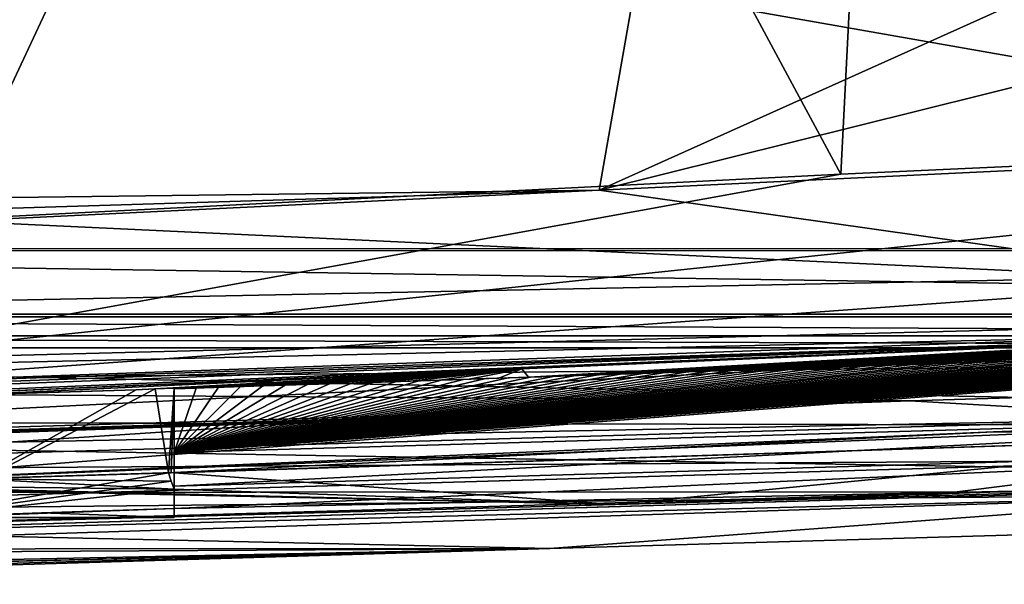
# Model space of a CAD drawing. Extents: x -200 to 200, y -702 to 625.
# Tile 72 of 256: x -142 to -118, y -702 to -688. Entities that reach past the tile are written whole.
import ezdxf

# ---------------------------------------------------------------- set-up
doc = ezdxf.new("R2010")
doc.units = 0
doc.header["$LTSCALE"] = 4.479492
for name, color, linetype in [('11', 7, 'CONTINUOUS'), ('123', 7, 'CONTINUOUS'), ('171', 7, 'CONTINUOUS'), ('205', 7, 'CONTINUOUS'), ('263', 7, 'CONTINUOUS'), ('28', 7, 'CONTINUOUS'), ('329', 7, 'CONTINUOUS'), ('33', 7, 'CONTINUOUS'), ('331', 7, 'CONTINUOUS'), ('352', 7, 'CONTINUOUS'), ('407', 7, 'CONTINUOUS'), ('423', 7, 'CONTINUOUS'), ('424', 7, 'CONTINUOUS'), ('449', 7, 'CONTINUOUS'), ('47', 7, 'CONTINUOUS'), ('52', 7, 'CONTINUOUS'), ('532', 7, 'CONTINUOUS'), ('546', 7, 'CONTINUOUS'), ('547', 7, 'CONTINUOUS'), ('550', 7, 'CONTINUOUS'), ('569', 7, 'CONTINUOUS'), ('573', 7, 'CONTINUOUS'), ('603', 7, 'CONTINUOUS'), ('605', 7, 'CONTINUOUS'), ('609', 7, 'CONTINUOUS'), ('614', 7, 'CONTINUOUS'), ('63', 7, 'CONTINUOUS'), ('642', 7, 'CONTINUOUS'), ('655', 7, 'CONTINUOUS'), ('684', 7, 'CONTINUOUS'), ('712', 7, 'CONTINUOUS'), ('82', 7, 'CONTINUOUS')]:
    doc.layers.add(name, color=color, linetype=linetype)

msp = doc.modelspace()

# ---------------------------------------------------------------- linework, layer by layer
at = {"layer": '11', "color": 7, "linetype": 'CONTINUOUS'}
for points in [[(-117.422, -699.276, -4.477), (-82.547, -698.365, -9.918), (-127.324, -699.604, 0.003), (-117.422, -699.276, -4.477)], [(-82.547, -698.365, -9.918), (-82.547, -698.365, -7.91), (-127.324, -699.604, 0.003), (-82.547, -698.365, -9.918)], [(-159.5, -700.494, 8.612), (-117.422, -699.276, -4.477), (-159.5, -700.494, 10.769), (-159.5, -700.494, 8.612)], [(-117.422, -699.276, -4.477), (-127.324, -699.604, 0.003), (-159.5, -700.494, 10.769), (-117.422, -699.276, -4.477)]]:
    msp.add_3dface(points, dxfattribs=at)
at = {"layer": '123', "color": 7, "linetype": 'CONTINUOUS'}
for points in [[(-120.757, -696.284, -3.709), (-121.295, -696.302, -3.581), (-121.042, -696.294, -1.642), (-120.757, -696.284, -3.709)], [(-120.757, -696.284, -3.709), (-121.042, -696.294, -1.642), (-120.41, -696.273, -1.791), (-120.757, -696.284, -3.709)], [(-120.218, -696.267, -3.836), (-120.757, -696.284, -3.709), (-120.41, -696.273, -1.791), (-120.218, -696.267, -3.836)], [(-120.218, -696.267, -3.836), (-120.41, -696.273, -1.791), (-119.79, -696.252, -1.935), (-120.218, -696.267, -3.836)], [(-119.679, -696.249, -3.962), (-120.218, -696.267, -3.836), (-119.79, -696.252, -1.935), (-119.679, -696.249, -3.962)], [(-119.679, -696.249, -3.962), (-119.79, -696.252, -1.935), (-119.184, -696.232, -2.075), (-119.679, -696.249, -3.962)], [(-119.14, -696.231, -4.087), (-119.679, -696.249, -3.962), (-119.184, -696.232, -2.075), (-119.14, -696.231, -4.087)], [(-118.601, -696.213, -4.211), (-119.184, -696.232, -2.075), (-118.594, -696.213, -2.21), (-118.601, -696.213, -4.211)], [(-118.601, -696.213, -4.211), (-119.14, -696.231, -4.087), (-119.184, -696.232, -2.075), (-118.601, -696.213, -4.211)], [(-118.061, -696.196, -4.333), (-118.601, -696.213, -4.211), (-118.594, -696.213, -2.21), (-118.061, -696.196, -4.333)], [(-118.061, -696.196, -4.333), (-118.594, -696.213, -2.21), (-118.018, -696.194, -2.341), (-118.061, -696.196, -4.333)], [(-117.522, -696.178, -4.455), (-118.061, -696.196, -4.333), (-118.018, -696.194, -2.341), (-117.522, -696.178, -4.455)], [(-128.272, -696.533, -1.814), (-128.679, -696.547, 0.294), (-127.961, -696.523, 0.1), (-128.272, -696.533, -1.814)], [(-127.737, -696.516, -1.957), (-128.272, -696.533, -1.814), (-127.961, -696.523, 0.1), (-127.737, -696.516, -1.957)], [(-127.201, -696.498, -2.098), (-127.961, -696.523, 0.1), (-127.243, -696.499, -0.092), (-127.201, -696.498, -2.098)], [(-127.201, -696.498, -2.098), (-127.737, -696.516, -1.957), (-127.961, -696.523, 0.1), (-127.201, -696.498, -2.098)], [(-126.666, -696.48, -2.238), (-127.243, -696.499, -0.092), (-126.523, -696.476, -0.282), (-126.666, -696.48, -2.238)], [(-126.666, -696.48, -2.238), (-127.201, -696.498, -2.098), (-127.243, -696.499, -0.092), (-126.666, -696.48, -2.238)], [(-126.13, -696.462, -2.377), (-126.666, -696.48, -2.238), (-126.523, -696.476, -0.282), (-126.13, -696.462, -2.377)], [(-126.13, -696.462, -2.377), (-126.523, -696.476, -0.282), (-125.804, -696.452, -0.468), (-126.13, -696.462, -2.377)], [(-125.594, -696.445, -2.516), (-126.13, -696.462, -2.377), (-125.804, -696.452, -0.468), (-125.594, -696.445, -2.516)], [(-125.057, -696.427, -2.653), (-125.804, -696.452, -0.468), (-125.094, -696.428, -0.65), (-125.057, -696.427, -2.653)], [(-125.057, -696.427, -2.653), (-125.594, -696.445, -2.516), (-125.804, -696.452, -0.468), (-125.057, -696.427, -2.653)], [(-124.521, -696.409, -2.788), (-125.094, -696.428, -0.65), (-124.39, -696.405, -0.828), (-124.521, -696.409, -2.788)], [(-124.521, -696.409, -2.788), (-125.057, -696.427, -2.653), (-125.094, -696.428, -0.65), (-124.521, -696.409, -2.788)], [(-123.984, -696.391, -2.923), (-124.521, -696.409, -2.788), (-124.39, -696.405, -0.828), (-123.984, -696.391, -2.923)], [(-123.984, -696.391, -2.923), (-124.39, -696.405, -0.828), (-123.697, -696.382, -1.001), (-123.984, -696.391, -2.923)], [(-123.447, -696.373, -3.057), (-123.984, -696.391, -2.923), (-123.697, -696.382, -1.001), (-123.447, -696.373, -3.057)], [(-123.447, -696.373, -3.057), (-123.697, -696.382, -1.001), (-123.016, -696.359, -1.168), (-123.447, -696.373, -3.057)], [(-122.909, -696.355, -3.19), (-123.447, -696.373, -3.057), (-123.016, -696.359, -1.168), (-122.909, -696.355, -3.19)], [(-122.371, -696.338, -3.321), (-123.016, -696.359, -1.168), (-122.346, -696.337, -1.331), (-122.371, -696.338, -3.321)], [(-122.371, -696.338, -3.321), (-122.909, -696.355, -3.19), (-123.016, -696.359, -1.168), (-122.371, -696.338, -3.321)], [(-121.834, -696.32, -3.451), (-122.371, -696.338, -3.321), (-122.346, -696.337, -1.331), (-121.834, -696.32, -3.451)], [(-121.834, -696.32, -3.451), (-122.346, -696.337, -1.331), (-121.688, -696.315, -1.489), (-121.834, -696.32, -3.451)], [(-121.295, -696.302, -3.581), (-121.834, -696.32, -3.451), (-121.688, -696.315, -1.489), (-121.295, -696.302, -3.581)], [(-121.295, -696.302, -3.581), (-121.688, -696.315, -1.489), (-121.042, -696.294, -1.642), (-121.295, -696.302, -3.581)], [(-135.199, -696.76, 0.138), (-135.73, -696.777, 0.296), (-135.703, -696.777, 2.325), (-135.199, -696.76, 0.138)], [(-135.199, -696.76, 0.138), (-135.703, -696.777, 2.325), (-135, -696.754, 2.111), (-135.199, -696.76, 0.138)], [(-134.668, -696.743, -0.019), (-135.199, -696.76, 0.138), (-135, -696.754, 2.111), (-134.668, -696.743, -0.019)], [(-134.668, -696.743, -0.019), (-135, -696.754, 2.111), (-134.301, -696.732, 1.9), (-134.668, -696.743, -0.019)], [(-134.137, -696.726, -0.174), (-134.668, -696.743, -0.019), (-134.301, -696.732, 1.9), (-134.137, -696.726, -0.174)], [(-133.605, -696.709, -0.329), (-134.301, -696.732, 1.9), (-133.604, -696.709, 1.693), (-133.605, -696.709, -0.329)], [(-133.605, -696.709, -0.329), (-134.137, -696.726, -0.174), (-134.301, -696.732, 1.9), (-133.605, -696.709, -0.329)], [(-133.074, -696.691, -0.482), (-133.605, -696.709, -0.329), (-133.604, -696.709, 1.693), (-133.074, -696.691, -0.482)], [(-133.074, -696.691, -0.482), (-133.604, -696.709, 1.693), (-132.908, -696.686, 1.488), (-133.074, -696.691, -0.482)], [(-132.541, -696.674, -0.635), (-133.074, -696.691, -0.482), (-132.908, -696.686, 1.488), (-132.541, -696.674, -0.635)], [(-132.541, -696.674, -0.635), (-132.908, -696.686, 1.488), (-132.211, -696.664, 1.285), (-132.541, -696.674, -0.635)], [(-132.009, -696.656, -0.786), (-132.541, -696.674, -0.635), (-132.211, -696.664, 1.285), (-132.009, -696.656, -0.786)], [(-131.476, -696.639, -0.936), (-132.211, -696.664, 1.285), (-131.512, -696.641, 1.084), (-131.476, -696.639, -0.936)], [(-131.476, -696.639, -0.936), (-132.009, -696.656, -0.786), (-132.211, -696.664, 1.285), (-131.476, -696.639, -0.936)], [(-130.942, -696.621, -1.085), (-131.512, -696.641, 1.084), (-130.81, -696.618, 0.884), (-130.942, -696.621, -1.085)], [(-130.942, -696.621, -1.085), (-131.476, -696.639, -0.936), (-131.512, -696.641, 1.084), (-130.942, -696.621, -1.085)], [(-130.409, -696.604, -1.233), (-130.942, -696.621, -1.085), (-130.81, -696.618, 0.884), (-130.409, -696.604, -1.233)], [(-130.409, -696.604, -1.233), (-130.81, -696.618, 0.884), (-130.103, -696.594, 0.686), (-130.409, -696.604, -1.233)], [(-129.875, -696.586, -1.38), (-130.409, -696.604, -1.233), (-130.103, -696.594, 0.686), (-129.875, -696.586, -1.38)], [(-129.341, -696.569, -1.526), (-130.103, -696.594, 0.686), (-129.393, -696.571, 0.489), (-129.341, -696.569, -1.526)], [(-129.341, -696.569, -1.526), (-129.875, -696.586, -1.38), (-130.103, -696.594, 0.686), (-129.341, -696.569, -1.526)], [(-128.807, -696.551, -1.67), (-129.393, -696.571, 0.489), (-128.679, -696.547, 0.294), (-128.807, -696.551, -1.67)], [(-128.807, -696.551, -1.67), (-129.341, -696.569, -1.526), (-129.393, -696.571, 0.489), (-128.807, -696.551, -1.67)], [(-128.272, -696.533, -1.814), (-128.807, -696.551, -1.67), (-128.679, -696.547, 0.294), (-128.272, -696.533, -1.814)], [(-137.849, -696.845, 0.937), (-137.849, -696.845, 2.992), (-137.128, -696.822, 2.765), (-137.849, -696.845, 0.937)], [(-137.32, -696.828, 0.775), (-137.849, -696.845, 0.937), (-137.128, -696.822, 2.765), (-137.32, -696.828, 0.775)], [(-136.79, -696.811, 0.614), (-137.32, -696.828, 0.775), (-137.128, -696.822, 2.765), (-136.79, -696.811, 0.614)], [(-136.79, -696.811, 0.614), (-137.128, -696.822, 2.765), (-136.412, -696.799, 2.543), (-136.79, -696.811, 0.614)], [(-136.26, -696.794, 0.454), (-136.79, -696.811, 0.614), (-136.412, -696.799, 2.543), (-136.26, -696.794, 0.454)], [(-136.26, -696.794, 0.454), (-136.412, -696.799, 2.543), (-135.703, -696.777, 2.325), (-136.26, -696.794, 0.454)], [(-135.73, -696.777, 0.296), (-136.26, -696.794, 0.454), (-135.703, -696.777, 2.325), (-135.73, -696.777, 0.296)]]:
    msp.add_3dface(points, dxfattribs=at)
at = {"layer": '171', "color": 7, "linetype": 'CONTINUOUS'}
for points in [[(-127.705, -692.114, 8.161), (-112.362, -691.378, 7.74), (-112.344, -694.287, 6.731), (-127.705, -692.114, 8.161)], [(-143.034, -692.853, 9.341), (-127.705, -692.114, 8.161), (-112.344, -694.287, 6.731), (-143.034, -692.853, 9.341)], [(-147.295, -696.795, 7.418), (-143.034, -692.853, 9.341), (-112.344, -694.287, 6.731), (-147.295, -696.795, 7.418)], [(-112.296, -695.617, 3.957), (-147.295, -696.795, 7.418), (-112.344, -694.287, 6.731), (-112.296, -695.617, 3.957)], [(-160.467, -697.334, 9.004), (-147.295, -696.795, 7.418), (-112.296, -695.617, 3.957), (-160.467, -697.334, 9.004)], [(-159.396, -697.392, 8.57), (-160.467, -697.334, 9.004), (-112.296, -695.617, 3.957), (-159.396, -697.392, 8.57)], [(-150.089, -697.195, 6.75), (-159.396, -697.392, 8.57), (-112.296, -695.617, 3.957), (-150.089, -697.195, 6.75)], [(-146.704, -697.106, 5.942), (-150.089, -697.195, 6.75), (-112.296, -695.617, 3.957), (-146.704, -697.106, 5.942)], [(-129.548, -696.369, 4.48), (-146.704, -697.106, 5.942), (-112.296, -695.617, 3.957), (-129.548, -696.369, 4.48)]]:
    msp.add_3dface(points, dxfattribs=at)
at = {"layer": '205', "color": 7, "linetype": 'CONTINUOUS'}
for points in [[(-143.739, -692.836, 11.423), (-121.94, -691.733, 9.913), (-150.421, -638.917, 10.997), (-143.739, -692.836, 11.423)], [(-150.421, -638.917, 10.997), (-121.94, -691.733, 9.913), (-119.302, -639.974, 7.074), (-150.421, -638.917, 10.997)], [(-121.94, -691.733, 9.913), (-90.003, -690.279, 10.492), (-119.302, -639.974, 7.074), (-121.94, -691.733, 9.913)], [(-119.302, -639.974, 7.074), (-90.003, -690.279, 10.492), (-88.575, -665.509, 8.513), (-119.302, -639.974, 7.074)]]:
    msp.add_3dface(points, dxfattribs=at)
at = {"layer": '263', "color": 7, "linetype": 'CONTINUOUS'}
for points in [[(-137.849, -698.845, 3.072), (-137.849, -696.829, 3.284), (-137.849, -696.845, 2.992), (-137.849, -698.845, 3.072)], [(-137.849, -696.845, 0.937), (-137.849, -699.912, 2.96), (-137.849, -696.845, 2.992), (-137.849, -696.845, 0.937)], [(-137.849, -698.365, 0.937), (-137.849, -699.912, 2.96), (-137.849, -696.845, 0.937), (-137.849, -698.365, 0.937)], [(-137.849, -699.912, 2.96), (-137.849, -699.239, 3.03), (-137.849, -696.845, 2.992), (-137.849, -699.912, 2.96)], [(-137.849, -696.845, 2.992), (-137.849, -699.239, 3.03), (-137.849, -698.848, 3.03), (-137.849, -696.845, 2.992)], [(-137.849, -698.845, 3.072), (-137.849, -696.845, 2.992), (-137.849, -698.848, 3.03), (-137.849, -698.845, 3.072)], [(-137.849, -699.166, 0.937), (-137.849, -699.912, 2.96), (-137.849, -698.365, 0.937), (-137.849, -699.166, 0.937)], [(-137.849, -699.166, -0.004), (-137.849, -699.166, 0.937), (-137.849, -698.365, -0.004), (-137.849, -699.166, -0.004)], [(-137.849, -698.365, -0.004), (-137.849, -699.166, 0.937), (-137.849, -698.365, 0.937), (-137.849, -698.365, -0.004)], [(-137.849, -699.7, 0.937), (-137.849, -699.912, 2.96), (-137.849, -699.166, 0.937), (-137.849, -699.7, 0.937)]]:
    msp.add_3dface(points, dxfattribs=at)
at = {"layer": '28', "color": 7, "linetype": 'CONTINUOUS'}
for points in [[(-118.559, -640.112, 5.02), (-143, -692.3, 9.32), (-147.514, -687.8, 9.693), (-118.559, -640.112, 5.02)], [(-127.705, -692.114, 8.161), (-143, -692.3, 9.32), (-118.559, -640.112, 5.02), (-127.705, -692.114, 8.161)], [(-112.355, -685.217, 7.365), (-127.705, -692.114, 8.161), (-118.559, -640.112, 5.02), (-112.355, -685.217, 7.365)], [(-112.359, -688.297, 7.552), (-127.705, -692.114, 8.161), (-112.355, -685.217, 7.365), (-112.359, -688.297, 7.552)], [(-112.362, -691.378, 7.74), (-127.705, -692.114, 8.161), (-112.359, -688.297, 7.552), (-112.362, -691.378, 7.74)], [(-143.034, -692.853, 9.341), (-143.009, -692.577, 9.33), (-127.705, -692.114, 8.161), (-143.034, -692.853, 9.341)], [(-143.009, -692.577, 9.33), (-143, -692.3, 9.32), (-127.705, -692.114, 8.161), (-143.009, -692.577, 9.33)]]:
    msp.add_3dface(points, dxfattribs=at)
at = {"layer": '329', "color": 7, "linetype": 'CONTINUOUS'}
for points in [[(-103.228, -697.361, -8.168), (-137.849, -698.365, -0.004), (-103.231, -697.361, -7.255), (-103.228, -697.361, -8.168)], [(-137.849, -698.365, -0.004), (-137.849, -698.365, 0.937), (-103.231, -697.361, -7.255), (-137.849, -698.365, -0.004)]]:
    msp.add_3dface(points, dxfattribs=at)
at = {"layer": '33', "color": 7, "linetype": 'CONTINUOUS'}
for points in [[(-137.849, -698.848, 3.03), (-127.324, -699.604, 0.003), (-110.428, -697.956, -3.906), (-137.849, -698.848, 3.03)], [(-127.324, -699.604, 0.003), (-82.547, -698.365, -7.91), (-110.428, -697.956, -3.906), (-127.324, -699.604, 0.003)], [(-137.98, -698.852, 3.071), (-142.596, -698.993, 4.55), (-137.914, -699.045, 3.051), (-137.98, -698.852, 3.071)], [(-137.849, -698.848, 3.03), (-137.849, -699.239, 3.03), (-127.324, -699.604, 0.003), (-137.849, -698.848, 3.03)], [(-159.5, -700.494, 10.769), (-127.324, -699.604, 0.003), (-155.209, -698.994, 9.068), (-159.5, -700.494, 10.769)], [(-155.209, -698.994, 9.068), (-127.324, -699.604, 0.003), (-147.185, -699.124, 6.111), (-155.209, -698.994, 9.068)], [(-147.185, -699.124, 6.111), (-137.849, -699.239, 3.03), (-142.596, -698.993, 4.55), (-147.185, -699.124, 6.111)], [(-137.849, -699.239, 3.03), (-137.914, -699.045, 3.051), (-142.596, -698.993, 4.55), (-137.849, -699.239, 3.03)], [(-127.324, -699.604, 0.003), (-137.849, -699.239, 3.03), (-147.185, -699.124, 6.111), (-127.324, -699.604, 0.003)]]:
    msp.add_3dface(points, dxfattribs=at)
at = {"layer": '331', "color": 7, "linetype": 'CONTINUOUS'}
for points in [[(-129.548, -696.369, 4.48), (-112.296, -695.617, 3.957), (-129.393, -696.571, 0.489), (-129.548, -696.369, 4.48)], [(-129.393, -696.571, 0.489), (-112.296, -695.617, 3.957), (-128.679, -696.547, 0.294), (-129.393, -696.571, 0.489)], [(-128.679, -696.547, 0.294), (-112.296, -695.617, 3.957), (-127.961, -696.523, 0.1), (-128.679, -696.547, 0.294)], [(-127.961, -696.523, 0.1), (-112.296, -695.617, 3.957), (-127.243, -696.499, -0.092), (-127.961, -696.523, 0.1)], [(-127.243, -696.499, -0.092), (-112.296, -695.617, 3.957), (-126.523, -696.476, -0.282), (-127.243, -696.499, -0.092)], [(-126.523, -696.476, -0.282), (-112.296, -695.617, 3.957), (-125.804, -696.452, -0.468), (-126.523, -696.476, -0.282)], [(-125.804, -696.452, -0.468), (-112.296, -695.617, 3.957), (-125.094, -696.428, -0.65), (-125.804, -696.452, -0.468)], [(-125.094, -696.428, -0.65), (-112.296, -695.617, 3.957), (-124.39, -696.405, -0.828), (-125.094, -696.428, -0.65)], [(-124.39, -696.405, -0.828), (-112.296, -695.617, 3.957), (-123.697, -696.382, -1.001), (-124.39, -696.405, -0.828)], [(-123.697, -696.382, -1.001), (-112.296, -695.617, 3.957), (-123.016, -696.359, -1.168), (-123.697, -696.382, -1.001)], [(-123.016, -696.359, -1.168), (-112.296, -695.617, 3.957), (-122.346, -696.337, -1.331), (-123.016, -696.359, -1.168)], [(-122.346, -696.337, -1.331), (-112.296, -695.617, 3.957), (-121.688, -696.315, -1.489), (-122.346, -696.337, -1.331)], [(-121.688, -696.315, -1.489), (-112.296, -695.617, 3.957), (-121.042, -696.294, -1.642), (-121.688, -696.315, -1.489)], [(-121.042, -696.294, -1.642), (-112.296, -695.617, 3.957), (-120.41, -696.273, -1.791), (-121.042, -696.294, -1.642)], [(-120.41, -696.273, -1.791), (-112.296, -695.617, 3.957), (-119.79, -696.252, -1.935), (-120.41, -696.273, -1.791)], [(-119.79, -696.252, -1.935), (-112.296, -695.617, 3.957), (-119.184, -696.232, -2.075), (-119.79, -696.252, -1.935)], [(-119.184, -696.232, -2.075), (-112.296, -695.617, 3.957), (-118.594, -696.213, -2.21), (-119.184, -696.232, -2.075)], [(-118.594, -696.213, -2.21), (-112.296, -695.617, 3.957), (-118.018, -696.194, -2.341), (-118.594, -696.213, -2.21)], [(-146.704, -697.106, 5.942), (-129.548, -696.369, 4.48), (-142.742, -696.993, 4.584), (-146.704, -697.106, 5.942)], [(-129.548, -696.369, 4.48), (-138.754, -696.873, 3.279), (-142.742, -696.993, 4.584), (-129.548, -696.369, 4.48)], [(-129.548, -696.369, 4.48), (-138.301, -696.851, 3.281), (-138.754, -696.873, 3.279), (-129.548, -696.369, 4.48)], [(-129.548, -696.369, 4.48), (-137.849, -696.829, 3.284), (-138.301, -696.851, 3.281), (-129.548, -696.369, 4.48)], [(-137.849, -696.829, 3.284), (-129.548, -696.369, 4.48), (-137.128, -696.822, 2.765), (-137.849, -696.829, 3.284)], [(-137.128, -696.822, 2.765), (-129.548, -696.369, 4.48), (-136.412, -696.799, 2.543), (-137.128, -696.822, 2.765)], [(-136.412, -696.799, 2.543), (-129.548, -696.369, 4.48), (-135.703, -696.777, 2.325), (-136.412, -696.799, 2.543)], [(-135.703, -696.777, 2.325), (-129.548, -696.369, 4.48), (-135, -696.754, 2.111), (-135.703, -696.777, 2.325)], [(-135, -696.754, 2.111), (-129.548, -696.369, 4.48), (-134.301, -696.732, 1.9), (-135, -696.754, 2.111)], [(-134.301, -696.732, 1.9), (-129.548, -696.369, 4.48), (-133.604, -696.709, 1.693), (-134.301, -696.732, 1.9)], [(-133.604, -696.709, 1.693), (-129.548, -696.369, 4.48), (-132.908, -696.686, 1.488), (-133.604, -696.709, 1.693)], [(-132.908, -696.686, 1.488), (-129.548, -696.369, 4.48), (-132.211, -696.664, 1.285), (-132.908, -696.686, 1.488)], [(-132.211, -696.664, 1.285), (-129.548, -696.369, 4.48), (-131.512, -696.641, 1.084), (-132.211, -696.664, 1.285)], [(-131.512, -696.641, 1.084), (-129.548, -696.369, 4.48), (-130.81, -696.618, 0.884), (-131.512, -696.641, 1.084)], [(-130.81, -696.618, 0.884), (-129.548, -696.369, 4.48), (-130.103, -696.594, 0.686), (-130.81, -696.618, 0.884)], [(-130.103, -696.594, 0.686), (-129.548, -696.369, 4.48), (-129.393, -696.571, 0.489), (-130.103, -696.594, 0.686)], [(-137.849, -696.845, 2.992), (-137.849, -696.829, 3.284), (-137.128, -696.822, 2.765), (-137.849, -696.845, 2.992)]]:
    msp.add_3dface(points, dxfattribs=at)
at = {"layer": '352', "color": 7, "linetype": 'CONTINUOUS'}
for points in [[(-103.219, -698.161, -7.257), (-137.849, -699.7, 0.937), (-137.849, -699.166, 0.937), (-103.219, -698.161, -7.257)], [(-117.422, -699.276, -4.477), (-137.849, -699.7, 0.937), (-103.219, -698.161, -7.257), (-117.422, -699.276, -4.477)], [(-159.5, -700.494, 8.612), (-137.849, -699.7, 0.937), (-117.422, -699.276, -4.477), (-159.5, -700.494, 8.612)], [(-141.007, -699.804, 1.929), (-137.849, -699.7, 0.937), (-159.5, -700.494, 8.612), (-141.007, -699.804, 1.929)], [(-144.153, -699.912, 2.96), (-141.007, -699.804, 1.929), (-159.5, -700.494, 8.612), (-144.153, -699.912, 2.96)]]:
    msp.add_3dface(points, dxfattribs=at)
at = {"layer": '407', "color": 7, "linetype": 'CONTINUOUS'}
msp.add_3dface([(-138.754, -696.873, 3.279), (-141.902, -696.969, 3.269), (-142.742, -696.993, 4.584), (-138.754, -696.873, 3.279)], dxfattribs=at)
at = {"layer": '423', "color": 7, "linetype": 'CONTINUOUS'}
for points in [[(-137.849, -699.166, -0.004), (-137.849, -698.365, -0.004), (-103.228, -697.361, -8.168), (-137.849, -699.166, -0.004)], [(-103.216, -698.161, -8.17), (-137.849, -699.166, -0.004), (-103.228, -697.361, -8.168), (-103.216, -698.161, -8.17)]]:
    msp.add_3dface(points, dxfattribs=at)
at = {"layer": '424', "color": 7, "linetype": 'CONTINUOUS'}
for points in [[(-103.407, -695.745, -7.225), (-137.849, -698.365, 0.937), (-103.952, -695.761, -7.133), (-103.407, -695.745, -7.225)], [(-137.849, -698.365, 0.937), (-103.407, -695.745, -7.225), (-103.231, -697.361, -7.255), (-137.849, -698.365, 0.937)], [(-103.952, -695.761, -7.133), (-137.849, -698.365, 0.937), (-104.497, -695.776, -7.039), (-103.952, -695.761, -7.133)], [(-104.497, -695.776, -7.039), (-137.849, -698.365, 0.937), (-105.042, -695.792, -6.944), (-104.497, -695.776, -7.039)], [(-105.042, -695.792, -6.944), (-137.849, -698.365, 0.937), (-105.587, -695.808, -6.848), (-105.042, -695.792, -6.944)], [(-105.587, -695.808, -6.848), (-137.849, -698.365, 0.937), (-106.132, -695.824, -6.751), (-105.587, -695.808, -6.848)], [(-106.132, -695.824, -6.751), (-137.849, -698.365, 0.937), (-106.676, -695.84, -6.653), (-106.132, -695.824, -6.751)], [(-106.676, -695.84, -6.653), (-137.849, -698.365, 0.937), (-107.221, -695.856, -6.553), (-106.676, -695.84, -6.653)], [(-107.221, -695.856, -6.553), (-137.849, -698.365, 0.937), (-107.765, -695.872, -6.453), (-107.221, -695.856, -6.553)], [(-107.765, -695.872, -6.453), (-137.849, -698.365, 0.937), (-108.309, -695.888, -6.351), (-107.765, -695.872, -6.453)], [(-108.309, -695.888, -6.351), (-137.849, -698.365, 0.937), (-108.853, -695.905, -6.249), (-108.309, -695.888, -6.351)], [(-108.853, -695.905, -6.249), (-137.849, -698.365, 0.937), (-109.396, -695.921, -6.145), (-108.853, -695.905, -6.249)], [(-109.396, -695.921, -6.145), (-137.849, -698.365, 0.937), (-109.94, -695.938, -6.04), (-109.396, -695.921, -6.145)], [(-109.94, -695.938, -6.04), (-137.849, -698.365, 0.937), (-110.483, -695.955, -5.934), (-109.94, -695.938, -6.04)], [(-110.483, -695.955, -5.934), (-137.849, -698.365, 0.937), (-111.026, -695.971, -5.827), (-110.483, -695.955, -5.934)], [(-111.026, -695.971, -5.827), (-137.849, -698.365, 0.937), (-111.568, -695.988, -5.718), (-111.026, -695.971, -5.827)], [(-111.568, -695.988, -5.718), (-137.849, -698.365, 0.937), (-112.111, -696.005, -5.609), (-111.568, -695.988, -5.718)], [(-112.111, -696.005, -5.609), (-137.849, -698.365, 0.937), (-112.653, -696.022, -5.499), (-112.111, -696.005, -5.609)], [(-112.653, -696.022, -5.499), (-137.849, -698.365, 0.937), (-113.195, -696.039, -5.387), (-112.653, -696.022, -5.499)], [(-113.195, -696.039, -5.387), (-137.849, -698.365, 0.937), (-113.736, -696.057, -5.274), (-113.195, -696.039, -5.387)], [(-113.736, -696.057, -5.274), (-137.849, -698.365, 0.937), (-114.278, -696.074, -5.161), (-113.736, -696.057, -5.274)], [(-114.278, -696.074, -5.161), (-137.849, -698.365, 0.937), (-114.819, -696.091, -5.046), (-114.278, -696.074, -5.161)], [(-114.819, -696.091, -5.046), (-137.849, -698.365, 0.937), (-115.36, -696.108, -4.93), (-114.819, -696.091, -5.046)], [(-115.36, -696.108, -4.93), (-137.849, -698.365, 0.937), (-115.901, -696.126, -4.813), (-115.36, -696.108, -4.93)], [(-115.901, -696.126, -4.813), (-137.849, -698.365, 0.937), (-116.441, -696.143, -4.694), (-115.901, -696.126, -4.813)], [(-116.441, -696.143, -4.694), (-137.849, -698.365, 0.937), (-116.982, -696.161, -4.575), (-116.441, -696.143, -4.694)], [(-116.982, -696.161, -4.575), (-137.849, -698.365, 0.937), (-117.522, -696.178, -4.455), (-116.982, -696.161, -4.575)], [(-117.522, -696.178, -4.455), (-137.849, -698.365, 0.937), (-118.061, -696.196, -4.333), (-117.522, -696.178, -4.455)], [(-118.061, -696.196, -4.333), (-137.849, -698.365, 0.937), (-118.601, -696.213, -4.211), (-118.061, -696.196, -4.333)], [(-118.601, -696.213, -4.211), (-137.849, -698.365, 0.937), (-119.14, -696.231, -4.087), (-118.601, -696.213, -4.211)], [(-119.14, -696.231, -4.087), (-137.849, -698.365, 0.937), (-119.679, -696.249, -3.962), (-119.14, -696.231, -4.087)], [(-119.679, -696.249, -3.962), (-137.849, -698.365, 0.937), (-120.218, -696.267, -3.836), (-119.679, -696.249, -3.962)], [(-120.218, -696.267, -3.836), (-137.849, -698.365, 0.937), (-120.757, -696.284, -3.709), (-120.218, -696.267, -3.836)], [(-120.757, -696.284, -3.709), (-137.849, -698.365, 0.937), (-121.295, -696.302, -3.581), (-120.757, -696.284, -3.709)], [(-121.295, -696.302, -3.581), (-137.849, -698.365, 0.937), (-121.834, -696.32, -3.451), (-121.295, -696.302, -3.581)], [(-121.834, -696.32, -3.451), (-137.849, -698.365, 0.937), (-122.371, -696.338, -3.321), (-121.834, -696.32, -3.451)], [(-122.371, -696.338, -3.321), (-137.849, -698.365, 0.937), (-122.909, -696.355, -3.19), (-122.371, -696.338, -3.321)], [(-122.909, -696.355, -3.19), (-137.849, -698.365, 0.937), (-123.447, -696.373, -3.057), (-122.909, -696.355, -3.19)], [(-123.447, -696.373, -3.057), (-137.849, -698.365, 0.937), (-123.984, -696.391, -2.923), (-123.447, -696.373, -3.057)], [(-123.984, -696.391, -2.923), (-137.849, -698.365, 0.937), (-124.521, -696.409, -2.788), (-123.984, -696.391, -2.923)], [(-124.521, -696.409, -2.788), (-137.849, -698.365, 0.937), (-125.057, -696.427, -2.653), (-124.521, -696.409, -2.788)], [(-125.057, -696.427, -2.653), (-137.849, -698.365, 0.937), (-125.594, -696.445, -2.516), (-125.057, -696.427, -2.653)], [(-125.594, -696.445, -2.516), (-137.849, -698.365, 0.937), (-126.13, -696.462, -2.377), (-125.594, -696.445, -2.516)], [(-126.13, -696.462, -2.377), (-137.849, -698.365, 0.937), (-126.666, -696.48, -2.238), (-126.13, -696.462, -2.377)], [(-126.666, -696.48, -2.238), (-137.849, -698.365, 0.937), (-127.201, -696.498, -2.098), (-126.666, -696.48, -2.238)], [(-127.201, -696.498, -2.098), (-137.849, -698.365, 0.937), (-127.737, -696.516, -1.957), (-127.201, -696.498, -2.098)], [(-127.737, -696.516, -1.957), (-137.849, -698.365, 0.937), (-128.272, -696.533, -1.814), (-127.737, -696.516, -1.957)], [(-128.272, -696.533, -1.814), (-137.849, -698.365, 0.937), (-128.807, -696.551, -1.67), (-128.272, -696.533, -1.814)], [(-128.807, -696.551, -1.67), (-137.849, -698.365, 0.937), (-129.341, -696.569, -1.526), (-128.807, -696.551, -1.67)], [(-129.341, -696.569, -1.526), (-137.849, -698.365, 0.937), (-129.875, -696.586, -1.38), (-129.341, -696.569, -1.526)], [(-129.875, -696.586, -1.38), (-137.849, -698.365, 0.937), (-130.409, -696.604, -1.233), (-129.875, -696.586, -1.38)], [(-130.409, -696.604, -1.233), (-137.849, -698.365, 0.937), (-130.942, -696.621, -1.085), (-130.409, -696.604, -1.233)], [(-130.942, -696.621, -1.085), (-137.849, -698.365, 0.937), (-131.476, -696.639, -0.936), (-130.942, -696.621, -1.085)], [(-131.476, -696.639, -0.936), (-137.849, -698.365, 0.937), (-132.009, -696.656, -0.786), (-131.476, -696.639, -0.936)], [(-132.009, -696.656, -0.786), (-137.849, -698.365, 0.937), (-132.541, -696.674, -0.635), (-132.009, -696.656, -0.786)], [(-132.541, -696.674, -0.635), (-137.849, -698.365, 0.937), (-133.074, -696.691, -0.482), (-132.541, -696.674, -0.635)], [(-133.074, -696.691, -0.482), (-137.849, -698.365, 0.937), (-133.605, -696.709, -0.329), (-133.074, -696.691, -0.482)], [(-133.605, -696.709, -0.329), (-137.849, -698.365, 0.937), (-134.137, -696.726, -0.174), (-133.605, -696.709, -0.329)], [(-134.137, -696.726, -0.174), (-137.849, -698.365, 0.937), (-134.668, -696.743, -0.019), (-134.137, -696.726, -0.174)], [(-134.668, -696.743, -0.019), (-137.849, -698.365, 0.937), (-135.199, -696.76, 0.138), (-134.668, -696.743, -0.019)], [(-135.199, -696.76, 0.138), (-137.849, -698.365, 0.937), (-135.73, -696.777, 0.296), (-135.199, -696.76, 0.138)], [(-135.73, -696.777, 0.296), (-137.849, -698.365, 0.937), (-136.26, -696.794, 0.454), (-135.73, -696.777, 0.296)], [(-136.26, -696.794, 0.454), (-137.849, -698.365, 0.937), (-136.79, -696.811, 0.614), (-136.26, -696.794, 0.454)], [(-136.79, -696.811, 0.614), (-137.849, -698.365, 0.937), (-137.32, -696.828, 0.775), (-136.79, -696.811, 0.614)], [(-137.849, -698.365, 0.937), (-137.849, -696.845, 0.937), (-137.32, -696.828, 0.775), (-137.849, -698.365, 0.937)]]:
    msp.add_3dface(points, dxfattribs=at)
at = {"layer": '449', "color": 7, "linetype": 'CONTINUOUS'}
for points in [[(-90.003, -690.279, 10.492), (-146.46, -696.173, 10.885), (-89.762, -694.718, 9.048), (-90.003, -690.279, 10.492)], [(-121.94, -691.733, 9.913), (-146.46, -696.173, 10.885), (-90.003, -690.279, 10.492), (-121.94, -691.733, 9.913)], [(-143.739, -692.836, 11.423), (-146.46, -696.173, 10.885), (-121.94, -691.733, 9.913), (-143.739, -692.836, 11.423)], [(-161.277, -698.305, 11.499), (-89.762, -694.718, 9.048), (-156.59, -697.101, 11.824), (-161.277, -698.305, 11.499)], [(-161.277, -698.305, 11.499), (-155.209, -698.994, 9.068), (-89.762, -694.718, 9.048), (-161.277, -698.305, 11.499)], [(-89.762, -694.718, 9.048), (-146.46, -696.173, 10.885), (-156.59, -697.101, 11.824), (-89.762, -694.718, 9.048)], [(-155.209, -698.994, 9.068), (-147.185, -699.124, 6.111), (-89.762, -694.718, 9.048), (-155.209, -698.994, 9.068)], [(-147.185, -699.124, 6.111), (-89.398, -696.765, 4.843), (-89.762, -694.718, 9.048), (-147.185, -699.124, 6.111)], [(-147.185, -699.124, 6.111), (-118.296, -697.872, 4.138), (-89.398, -696.765, 4.843), (-147.185, -699.124, 6.111)]]:
    msp.add_3dface(points, dxfattribs=at)
at = {"layer": '47', "color": 7, "linetype": 'CONTINUOUS'}
for points in [[(-137.849, -699.166, 0.937), (-137.849, -699.166, -0.004), (-103.216, -698.161, -8.17), (-137.849, -699.166, 0.937)], [(-103.219, -698.161, -7.257), (-137.849, -699.166, 0.937), (-103.216, -698.161, -8.17), (-103.219, -698.161, -7.257)]]:
    msp.add_3dface(points, dxfattribs=at)
at = {"layer": '52', "color": 7, "linetype": 'CONTINUOUS'}
for points in [[(-118.296, -697.872, 4.138), (-110.428, -697.956, -3.906), (-89.398, -696.765, 4.843), (-118.296, -697.872, 4.138)], [(-147.185, -699.124, 6.111), (-137.849, -698.845, 3.072), (-118.296, -697.872, 4.138), (-147.185, -699.124, 6.111)], [(-137.849, -698.845, 3.072), (-110.428, -697.956, -3.906), (-118.296, -697.872, 4.138), (-137.849, -698.845, 3.072)], [(-137.849, -698.845, 3.072), (-137.849, -698.848, 3.03), (-110.428, -697.956, -3.906), (-137.849, -698.845, 3.072)], [(-137.914, -698.849, 3.071), (-137.849, -698.845, 3.072), (-147.185, -699.124, 6.111), (-137.914, -698.849, 3.071)], [(-137.914, -698.849, 3.071), (-147.185, -699.124, 6.111), (-142.596, -698.993, 4.55), (-137.914, -698.849, 3.071)], [(-137.98, -698.852, 3.071), (-137.914, -698.849, 3.071), (-142.596, -698.993, 4.55), (-137.98, -698.852, 3.071)]]:
    msp.add_3dface(points, dxfattribs=at)
at = {"layer": '532', "color": 7, "linetype": 'CONTINUOUS'}
for points in [[(-156.895, -698.818, 7.578), (-156.895, -698.818, 6.504), (-113.142, -697.549, -6.419), (-156.895, -698.818, 7.578)], [(-113.148, -697.549, -5.397), (-156.895, -698.818, 7.578), (-113.142, -697.549, -6.419), (-113.148, -697.549, -5.397)]]:
    msp.add_3dface(points, dxfattribs=at)
at = {"layer": '546', "color": 7, "linetype": 'CONTINUOUS'}
for points in [[(-113.132, -698.549, -5.4), (-156.895, -699.818, 7.578), (-120.313, -699.443, -3.814), (-113.132, -698.549, -5.4)], [(-113.132, -698.549, -5.4), (-120.313, -699.443, -3.814), (-82.465, -698.41, -9.925), (-113.132, -698.549, -5.4)], [(-156.895, -699.818, 7.578), (-156.895, -700.544, 7.578), (-120.313, -699.443, -3.814), (-156.895, -699.818, 7.578)]]:
    msp.add_3dface(points, dxfattribs=at)
at = {"layer": '547', "color": 7, "linetype": 'CONTINUOUS'}
for points in [[(-168.3, -693.554, -19.642), (-168.3, -696.819, -5.688), (-82.5, -694.876, -14.806), (-168.3, -693.554, -19.642)], [(-82.5, -693.554, -19.643), (-168.3, -693.554, -19.642), (-82.5, -694.876, -14.806), (-82.5, -693.554, -19.643)], [(-82.5, -694.876, -14.806), (-168.3, -696.819, -5.688), (-82.5, -696.005, -9.922), (-82.5, -694.876, -14.806)], [(-82.5, -696.005, -9.922), (-168.3, -696.819, -5.688), (-120.297, -697.132, -3.817), (-82.5, -696.005, -9.922)], [(-120.297, -697.132, -3.817), (-168.3, -696.819, -5.688), (-157.895, -698.228, 5.104), (-120.297, -697.132, -3.817)], [(-156.895, -698.311, 6.104), (-120.297, -697.132, -3.817), (-157.895, -698.228, 5.104), (-156.895, -698.311, 6.104)], [(-156.895, -698.367, 6.841), (-120.297, -697.132, -3.817), (-156.895, -698.311, 6.104), (-156.895, -698.367, 6.841)], [(-156.895, -698.418, 7.578), (-120.297, -697.132, -3.817), (-156.895, -698.367, 6.841), (-156.895, -698.418, 7.578)]]:
    msp.add_3dface(points, dxfattribs=at)
at = {"layer": '550', "color": 7, "linetype": 'CONTINUOUS'}
for points in [[(-158.33, -638.734, 1.202), (-158.33, -695.069, -4.719), (-80.545, -695.069, -4.719), (-158.33, -638.734, 1.202)], [(-80.545, -638.734, 1.202), (-158.33, -638.734, 1.202), (-80.545, -695.069, -4.719), (-80.545, -638.734, 1.202)]]:
    msp.add_3dface(points, dxfattribs=at)
at = {"layer": '569', "color": 7, "linetype": 'CONTINUOUS'}
for points in [[(-120.331, -699.444, -1.754), (-82.465, -698.41, -7.917), (-120.313, -699.443, -3.814), (-120.331, -699.444, -1.754)], [(-120.313, -699.443, -3.814), (-82.465, -698.41, -7.917), (-82.465, -698.41, -9.925), (-120.313, -699.443, -3.814)], [(-156.895, -700.544, 7.578), (-120.331, -699.444, -1.754), (-120.313, -699.443, -3.814), (-156.895, -700.544, 7.578)], [(-156.895, -700.544, 7.578), (-156.895, -700.544, 9.726), (-120.331, -699.444, -1.754), (-156.895, -700.544, 7.578)]]:
    msp.add_3dface(points, dxfattribs=at)
at = {"layer": '573', "color": 7, "linetype": 'CONTINUOUS'}
for points in [[(-82.5, -695.13, -22.824), (-175.657, -695.13, -22.824), (-150.611, -683.177, -21.568), (-82.5, -695.13, -22.824)], [(-82.181, -683.177, -21.568), (-82.5, -695.13, -22.824), (-150.611, -683.177, -21.568), (-82.181, -683.177, -21.568)]]:
    msp.add_3dface(points, dxfattribs=at)
at = {"layer": '603', "color": 7, "linetype": 'CONTINUOUS'}
for points in [[(-80.545, -695.069, -4.719), (-158.33, -695.069, -4.719), (-80.55, -693.502, -19.637), (-80.545, -695.069, -4.719)], [(-158.33, -695.069, -4.719), (-158.33, -693.502, -19.637), (-80.55, -693.502, -19.637), (-158.33, -695.069, -4.719)]]:
    msp.add_3dface(points, dxfattribs=at)
at = {"layer": '605', "color": 7, "linetype": 'CONTINUOUS'}
for points in [[(-111.702, -699.377, -3.651), (-82.465, -698.41, -7.917), (-120.331, -699.444, -1.754), (-111.702, -699.377, -3.651)], [(-156.895, -700.544, 9.726), (-156.895, -700.813, 9.726), (-111.702, -699.377, -3.651), (-156.895, -700.544, 9.726)], [(-156.895, -700.544, 9.726), (-111.702, -699.377, -3.651), (-120.331, -699.444, -1.754), (-156.895, -700.544, 9.726)]]:
    msp.add_3dface(points, dxfattribs=at)
at = {"layer": '609', "color": 7, "linetype": 'CONTINUOUS'}
for points in [[(-156.895, -699.818, 6.504), (-156.895, -699.818, 7.578), (-113.132, -698.549, -5.4), (-156.895, -699.818, 6.504)], [(-113.127, -698.549, -6.422), (-156.895, -699.818, 6.504), (-113.132, -698.549, -5.4), (-113.127, -698.549, -6.422)]]:
    msp.add_3dface(points, dxfattribs=at)
at = {"layer": '614', "color": 7, "linetype": 'CONTINUOUS'}
for points in [[(-175.657, -695.13, -22.824), (-82.5, -695.13, -22.824), (-82.5, -695.588, -22.713), (-175.657, -695.13, -22.824)], [(-175.657, -695.13, -22.824), (-82.5, -695.588, -22.713), (-175.657, -695.588, -22.713), (-175.657, -695.13, -22.824)], [(-82.5, -695.588, -22.713), (-82.5, -695.872, -22.336), (-175.657, -695.588, -22.713), (-82.5, -695.588, -22.713)], [(-82.5, -695.872, -22.336), (-175.657, -695.872, -22.336), (-175.657, -695.588, -22.713), (-82.5, -695.872, -22.336)]]:
    msp.add_3dface(points, dxfattribs=at)
at = {"layer": '63', "color": 7, "linetype": 'CONTINUOUS'}
for points in [[(-144.153, -699.912, 2.96), (-137.849, -699.912, 2.96), (-141.007, -699.804, 1.929), (-144.153, -699.912, 2.96)], [(-137.849, -699.912, 2.96), (-137.849, -699.7, 0.937), (-141.007, -699.804, 1.929), (-137.849, -699.912, 2.96)]]:
    msp.add_3dface(points, dxfattribs=at)
at = {"layer": '642', "color": 7, "linetype": 'CONTINUOUS'}
for points in [[(-175.657, -695.872, -22.336), (-82.5, -697.772, -15.59), (-185.96, -697.575, -16.359), (-175.657, -695.872, -22.336)], [(-82.5, -695.872, -22.336), (-82.5, -697.772, -15.59), (-175.657, -695.872, -22.336), (-82.5, -695.872, -22.336)], [(-185.96, -697.575, -16.359), (-82.5, -699.303, -8.751), (-189.267, -699.321, -8.662), (-185.96, -697.575, -16.359)], [(-82.5, -697.772, -15.59), (-82.5, -699.303, -8.751), (-185.96, -697.575, -16.359), (-82.5, -697.772, -15.59)], [(-128.88, -700.654, -0.393), (-190.3, -700.693, -0.087), (-189.267, -699.321, -8.662), (-128.88, -700.654, -0.393)], [(-82.5, -699.303, -8.751), (-128.88, -700.654, -0.393), (-189.267, -699.321, -8.662), (-82.5, -699.303, -8.751)], [(-157.895, -701.239, 5.104), (-190.3, -700.693, -0.087), (-128.88, -700.654, -0.393), (-157.895, -701.239, 5.104)], [(-156.895, -701.32, 6.104), (-157.895, -701.239, 5.104), (-128.88, -700.654, -0.393), (-156.895, -701.32, 6.104)], [(-156.895, -701.506, 8.936), (-156.895, -701.421, 7.519), (-128.88, -700.654, -0.393), (-156.895, -701.506, 8.936)], [(-156.895, -701.421, 7.519), (-156.895, -701.32, 6.104), (-128.88, -700.654, -0.393), (-156.895, -701.421, 7.519)]]:
    msp.add_3dface(points, dxfattribs=at)
at = {"layer": '655', "color": 7, "linetype": 'CONTINUOUS'}
for points in [[(-156.895, -698.818, 6.504), (-113.127, -698.549, -6.422), (-113.142, -697.549, -6.419), (-156.895, -698.818, 6.504)], [(-156.895, -699.818, 6.504), (-113.127, -698.549, -6.422), (-156.895, -698.818, 6.504), (-156.895, -699.818, 6.504)]]:
    msp.add_3dface(points, dxfattribs=at)
at = {"layer": '684', "color": 7, "linetype": 'CONTINUOUS'}
for points in [[(-82.5, -696.005, -9.922), (-120.297, -697.132, -3.817), (-113.148, -697.549, -5.397), (-82.5, -696.005, -9.922)], [(-120.297, -697.132, -3.817), (-156.895, -698.418, 7.578), (-113.148, -697.549, -5.397), (-120.297, -697.132, -3.817)], [(-113.148, -697.549, -5.397), (-156.895, -698.418, 7.578), (-156.895, -698.818, 7.578), (-113.148, -697.549, -5.397)]]:
    msp.add_3dface(points, dxfattribs=at)
at = {"layer": '712', "color": 7, "linetype": 'CONTINUOUS'}
for points in [[(-128.88, -700.654, -0.393), (-82.5, -699.303, -8.751), (-111.702, -699.377, -3.651), (-128.88, -700.654, -0.393)], [(-156.895, -700.813, 9.726), (-128.88, -700.654, -0.393), (-111.702, -699.377, -3.651), (-156.895, -700.813, 9.726)], [(-128.88, -700.654, -0.393), (-156.895, -700.813, 9.726), (-156.895, -701.315, 9.497), (-128.88, -700.654, -0.393)], [(-156.895, -701.506, 8.936), (-128.88, -700.654, -0.393), (-156.895, -701.315, 9.497), (-156.895, -701.506, 8.936)]]:
    msp.add_3dface(points, dxfattribs=at)
at = {"layer": '82', "color": 7, "linetype": 'CONTINUOUS'}
for points in [[(-137.98, -698.852, 3.071), (-144.153, -699.912, 2.96), (-138.301, -696.851, 3.281), (-137.98, -698.852, 3.071)], [(-138.301, -696.851, 3.281), (-144.153, -699.912, 2.96), (-138.754, -696.873, 3.279), (-138.301, -696.851, 3.281)], [(-138.754, -696.873, 3.279), (-144.153, -699.912, 2.96), (-141.902, -696.969, 3.269), (-138.754, -696.873, 3.279)], [(-137.849, -696.829, 3.284), (-137.98, -698.852, 3.071), (-138.301, -696.851, 3.281), (-137.849, -696.829, 3.284)], [(-137.914, -698.849, 3.071), (-137.98, -698.852, 3.071), (-137.849, -696.829, 3.284), (-137.914, -698.849, 3.071)], [(-137.849, -698.845, 3.072), (-137.914, -698.849, 3.071), (-137.849, -696.829, 3.284), (-137.849, -698.845, 3.072)], [(-137.914, -699.045, 3.051), (-144.153, -699.912, 2.96), (-137.98, -698.852, 3.071), (-137.914, -699.045, 3.051)], [(-137.849, -699.239, 3.03), (-144.153, -699.912, 2.96), (-137.914, -699.045, 3.051), (-137.849, -699.239, 3.03)], [(-137.849, -699.912, 2.96), (-144.153, -699.912, 2.96), (-137.849, -699.239, 3.03), (-137.849, -699.912, 2.96)]]:
    msp.add_3dface(points, dxfattribs=at)

doc.saveas('drawing.dxf')
